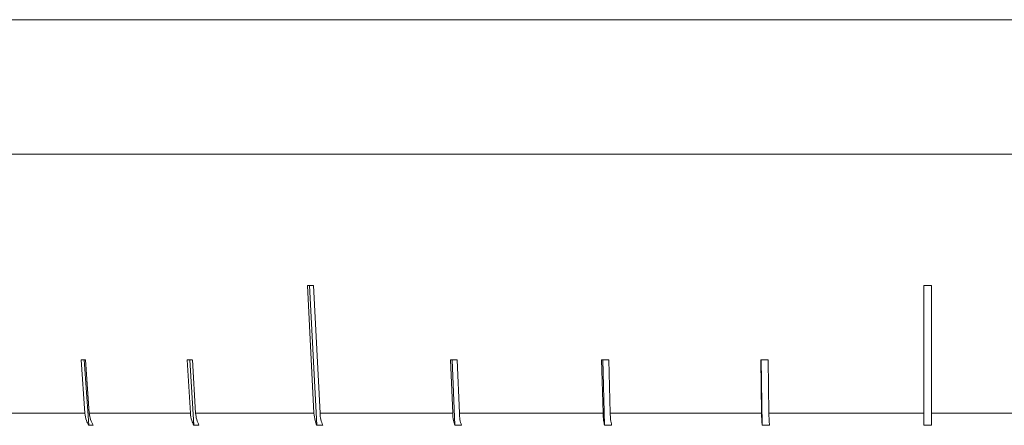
# Model space of a CAD drawing. Header units: inches. Extents: x -3.6 to 22.2, y -7.8 to 16.7.
# Tile 107 of 127: x 18.4 to 19.7, y 0.9 to 1.4. Entities that reach past the tile are written whole.
import ezdxf

# ---------------------------------------------------------------- set-up
doc = ezdxf.new("R2010")
doc.units = ezdxf.units.IN
doc.header["$MEASUREMENT"] = 0

msp = doc.modelspace()

# ---------------------------------------------------------------- linework, layer by layer
at = {"color": 7, "linetype": 'Continuous', "lineweight": 15}
for p, q in [((18.1301, 1.4216), (21.0661, 1.4216)), ((18.3812, 1.4216), (18.3261, 1.4216)), ((18.4737, 1.4216), (18.4096, 1.4216)), ((18.5785, 1.4216), (18.5062, 1.4216)), ((18.6945, 1.4216), (18.6148, 1.4216)), ((18.8204, 1.4216), (18.7341, 1.4216)), ((18.9548, 1.4216), (18.8629, 1.4216)), ((19.0963, 1.4216), (18.9997, 1.4216)), ((19.2432, 1.4216), (19.1431, 1.4216)), ((19.394, 1.4216), (19.2915, 1.4216)), ((19.5471, 1.4216), (19.4433, 1.4216)), ((19.7008, 1.4216), (19.5967, 1.4216)), ((19.5981, 1.2416), (18.1301, 1.2416)), ((21.0661, 1.2416), (19.5981, 1.2416)), ((18.7668, 1.0659), (18.7756, 0.8949)), ((18.7697, 1.0659), (18.7794, 0.8786)), ((18.7837, 0.8949), (18.7749, 1.0659)), ((19.5931, 1.0659), (19.5931, 0.8949)), ((19.6031, 0.8949), (19.6031, 1.0659)), ((18.4636, 0.9663), (18.4686, 0.8949)), ((18.4676, 0.9663), (18.4738, 0.8786)), ((18.4745, 0.8949), (18.4694, 0.9663)), ((18.6055, 0.9663), (18.6099, 0.8949)), ((18.6091, 0.9663), (18.6145, 0.8786)), ((18.617, 0.8949), (18.6126, 0.9663)), ((18.9586, 0.9663), (18.9615, 0.8949)), ((18.9609, 0.9663), (18.9644, 0.8786)), ((18.9704, 0.8949), (18.9675, 0.9663)), ((19.1611, 0.9663), (19.163, 0.8949)), ((19.1627, 0.9663), (19.165, 0.8786)), ((19.1725, 0.8949), (19.1706, 0.9663)), ((19.3743, 0.9663), (19.3753, 0.8949)), ((19.3751, 0.9663), (19.3763, 0.8786)), ((19.3852, 0.8949), (19.3842, 0.9663)), ((18.3597, 0.8949), (18.4686, 0.8949)), ((18.4745, 0.8949), (18.6099, 0.8949)), ((18.617, 0.8949), (18.7756, 0.8949)), ((18.7837, 0.8949), (18.9615, 0.8949)), ((18.9704, 0.8949), (19.163, 0.8949)), ((19.1725, 0.8949), (19.3753, 0.8949)), ((19.3852, 0.8949), (19.5931, 0.8949)), ((19.6031, 0.8949), (19.811, 0.8949)), ((18.4797, 0.8786), (18.4738, 0.8786)), ((18.6215, 0.8786), (18.6145, 0.8786)), ((18.7874, 0.8786), (18.7794, 0.8786)), ((18.9733, 0.8786), (18.9644, 0.8786)), ((19.1745, 0.8786), (19.165, 0.8786)), ((19.3862, 0.8786), (19.3763, 0.8786)), ((19.6031, 0.8786), (19.5931, 0.8786))]:
    msp.add_line(p, q, dxfattribs=at)
for centre, major_axis, ratio, start_param, end_param in [((19.6045, 1.19), (1.4183, 0.0733), 0.070593, 4.076882, 4.083933), ((19.5981, 1.19), (1.4182, 0), 0.087491, 4.708863, 4.715914), ((19.6068, 1.0896), (1.4095, 0.1), 0.051167, 3.762719, 3.769814), ((19.6057, 1.0896), (1.4095, 0.0875), 0.061627, 3.919602, 3.926696), ((19.603, 1.0896), (1.4095, 0.0563), 0.077831, 4.23448, 4.241575), ((19.6014, 1.0896), (1.4095, 0.0384), 0.083147, 4.39241, 4.399505), ((19.5998, 1.0896), (1.4095, 0.0194), 0.086398, 4.550566, 4.557661)]:
    msp.add_ellipse(centre, major_axis=major_axis, ratio=ratio, start_param=start_param, end_param=end_param, dxfattribs=at)
for points, knots in [([(18.4686, 0.8949), (18.4691, 0.8915), (18.4699, 0.8856), (18.4727, 0.8806), (18.4738, 0.8786)], [0, 0, 0, 0, 0.5853453, 1, 1, 1, 1]), ([(18.4797, 0.8786), (18.4784, 0.8811), (18.4757, 0.886), (18.4749, 0.892), (18.4745, 0.8949)], [0, 0, 0, 0, 0.496778, 1, 1, 1, 1]), ([(18.6099, 0.8949), (18.6104, 0.8915), (18.6111, 0.8856), (18.6135, 0.8806), (18.6145, 0.8786)], [0, 0, 0, 0, 0.585345, 1, 1, 1, 1]), ([(18.6215, 0.8786), (18.6204, 0.8811), (18.618, 0.886), (18.6173, 0.892), (18.617, 0.8949)], [0, 0, 0, 0, 0.496659, 1, 1, 1, 1]), ([(18.7756, 0.8949), (18.7759, 0.8915), (18.7765, 0.8856), (18.7785, 0.8806), (18.7794, 0.8786)], [0, 0, 0, 0, 0.585345, 1, 1, 1, 1]), ([(18.7874, 0.8786), (18.7865, 0.8811), (18.7845, 0.886), (18.7839, 0.892), (18.7837, 0.8949)], [0, 0, 0, 0, 0.4967779, 1, 1, 1, 1]), ([(18.9615, 0.8949), (18.9617, 0.8915), (18.9622, 0.8856), (18.9637, 0.8806), (18.9644, 0.8786)], [0, 0, 0, 0, 0.585345, 1, 1, 1, 1]), ([(18.9733, 0.8786), (18.9725, 0.8811), (18.971, 0.886), (18.9706, 0.892), (18.9704, 0.8949)], [0, 0, 0, 0, 0.496854, 1, 1, 1, 1]), ([(19.163, 0.8949), (19.1632, 0.8915), (19.1635, 0.8856), (19.1646, 0.8806), (19.165, 0.8786)], [0, 0, 0, 0, 0.585345, 1, 1, 1, 1]), ([(19.1745, 0.8786), (19.174, 0.8811), (19.173, 0.886), (19.1727, 0.892), (19.1725, 0.8949)], [0, 0, 0, 0, 0.4969015, 1, 1, 1, 1]), ([(19.3753, 0.8949), (19.3754, 0.8915), (19.3756, 0.8856), (19.3761, 0.8806), (19.3763, 0.8786)], [0, 0, 0, 0, 0.585345, 1, 1, 1, 1]), ([(19.3862, 0.8786), (19.3859, 0.8811), (19.3854, 0.886), (19.3853, 0.892), (19.3852, 0.8949)], [0, 0, 0, 0, 0.496928, 1, 1, 1, 1]), ([(19.5931, 0.8949), (19.5931, 0.8949), (19.5931, 0.8913), (19.5931, 0.8856), (19.5931, 0.8806), (19.5931, 0.8787), (19.5931, 0.8786)], [0, 0, 0, 0, 0.0151923, 0.6008006, 0.9673179, 1, 1, 1, 1]), ([(19.6031, 0.8786), (19.6031, 0.8787), (19.6031, 0.8816), (19.6031, 0.887), (19.6031, 0.8927), (19.6031, 0.8949)], [0, 0, 0, 0, 0.032685, 0.618346, 1, 1, 1, 1])]:
    msp.add_open_spline(points, degree=3, knots=knots, dxfattribs=at)

doc.saveas('drawing.dxf')
